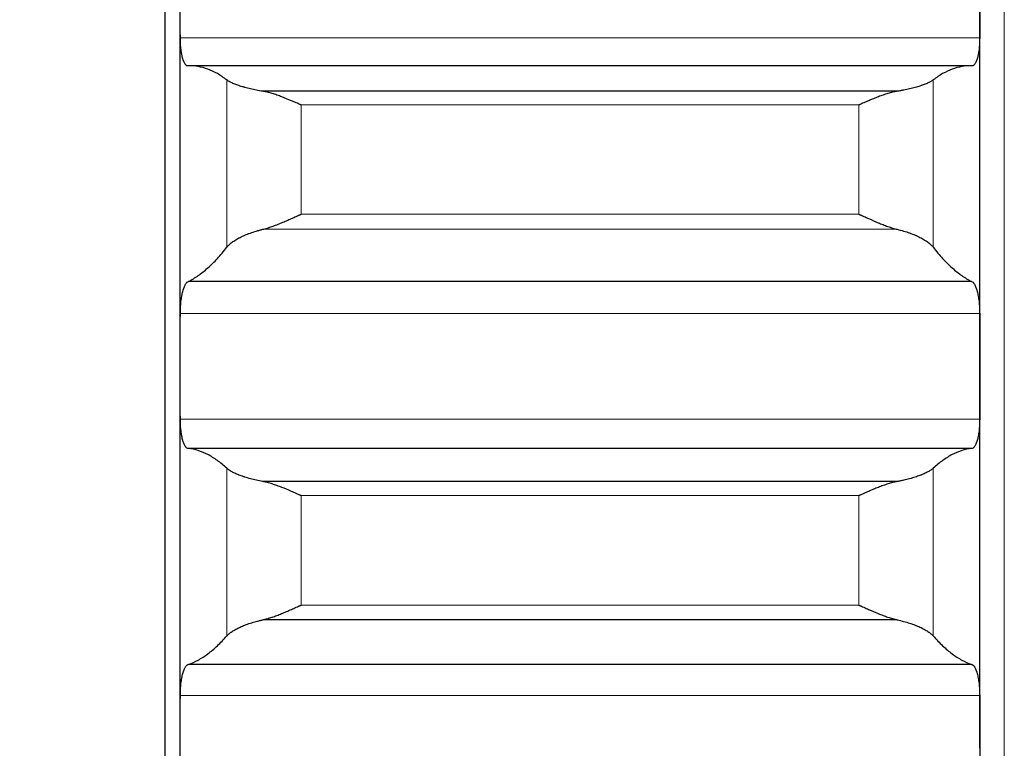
# Model space of a CAD drawing. Header units: inches. Extents: x 0 to 17820, y -10 to 12600.
# Tile 56 of 256: x 6443 to 6507, y 4352 to 4399. Entities that reach past the tile are written whole.
import ezdxf

# ---------------------------------------------------------------- set-up
doc = ezdxf.new("R2010")
doc.units = ezdxf.units.IN
doc.layers.add('1', color=7, linetype='Continuous', true_color=0xffffff)
doc.layers.add('254', color=7, linetype='Continuous', true_color=0xffffff)
doc.styles.add('latin_extended', font='simplex.shx')
doc.dimstyles.get("Standard").update_dxf_attribs({"dimtxt": 0.18, "dimasz": 0.18, "dimexe": 0.18, "dimexo": 0.0625, "dimgap": 0.09, "dimtad": 0, "dimtih": 1, "dimtoh": 1, "dimdec": 4, "dimzin": 0, "dimdsep": 46, "dimtxsty": 'Standard', "dimcen": 0.09, "dimadec": 0, "dimazin": 0, "dimtfac": 1, "dimtdec": 4, "dimtofl": 0, "dimtmove": 0, "dimatfit": 3, "dimfxl": 1, "dimtolj": 1, "dimtzin": 0, "dimarcsym": 0})

# ---------------------------------------------------------------- blocks, each defined once
blk = doc.blocks.new('_U11')
at = {"layer": '254', "color": 3, "linetype": 'Continuous', "lineweight": 13, "transparency": 16777216}
for p, q in [((1736.076, 5351.265), (961.577, 5351.265)), ((991.577, 4450.566), (991.577, 5246.265)), ((6476.743, 4345.566), (961.577, 4345.566))]:
    blk.add_line(p, q, dxfattribs=at)
at = {"layer": '254', "color": 3, "transparency": 16777216}
for points in [[(1009.077, 5246.265), (974.077, 5246.265), (991.577, 5351.265)], [(974.077, 4450.566), (1009.077, 4450.566), (991.577, 4345.566)]]:
    blk.add_solid(points, dxfattribs=at)
at = {"layer": 'Defpoints', "color": 0, "transparency": 16777216}
for p in [(991.577, 5351.265), (1766.076, 5351.265), (6506.743, 4345.566)]:
    blk.add_point(p, dxfattribs=at)
at = {"layer": '254', "color": 2, "lineweight": 13, "transparency": 16777216, "insert": (834.077, 4696.571), "char_height": 105, "attachment_point": 1, "rotation": 90, "style": 'latin_extended'}
blk.add_mtext('\\A1;\\C2;1006', dxfattribs=at)

msp = doc.modelspace()

# ---------------------------------------------------------------- linework, layer by layer
at = {"layer": '1', "color": 110, "linetype": 'Continuous', "lineweight": 13}
for p, q in [((6506.743, 4960.566), (6506.743, 4345.566)), ((6505.141, 4397.986), (6453.146, 4397.986)), ((6456.17, 4384.369), (6456.17, 4395.253)), ((6502.117, 4384.369), (6502.117, 4395.253)), ((6497.288, 4393.625), (6460.999, 4393.625)), ((6460.999, 4386.518), (6460.999, 4393.625)), ((6497.288, 4386.518), (6497.288, 4393.625)), ((6497.288, 4386.518), (6460.999, 4386.518)), ((6499.775, 4385.535), (6458.512, 4385.535)), ((6505.141, 4380.051), (6453.146, 4380.051)), ((6505.141, 4373.186), (6453.146, 4373.186)), ((6456.17, 4359.088), (6456.17, 4369.994)), ((6502.117, 4359.088), (6502.117, 4369.994)), ((6497.288, 4368.213), (6460.999, 4368.213)), ((6460.999, 4361.092), (6460.999, 4368.213)), ((6497.288, 4361.092), (6497.288, 4368.213)), ((6497.288, 4361.092), (6460.999, 4361.092)), ((6505.141, 4355.216), (6453.146, 4355.216))]:
    msp.add_line(p, q, dxfattribs=at)
at = {"layer": '1', "color": 2, "linetype": 'Continuous', "lineweight": 25}
for p, q in [((6452.143, 4595.566), (6452.143, 4345.566)), ((6453.143, 4376.619), (6453.143, 4401.409)), ((6505.143, 4376.619), (6505.143, 4401.409)), ((6504.606, 4396.172), (6453.681, 4396.172)), ((6499.775, 4394.514), (6458.512, 4394.514)), ((6504.606, 4382.148), (6453.681, 4382.148)), ((6453.143, 4351.779), (6453.143, 4376.619)), ((6505.143, 4351.779), (6505.143, 4376.619)), ((6504.606, 4371.288), (6453.681, 4371.288)), ((6499.775, 4369.131), (6458.512, 4369.131)), ((6499.775, 4360.134), (6458.512, 4360.134)), ((6504.606, 4357.235), (6453.681, 4357.235))]:
    msp.add_line(p, q, dxfattribs=at)
for points in [[(6453.146, 4397.986), (6453.144, 4399.127), (6453.143, 4400.268), (6453.143, 4401.409)], [(6505.143, 4401.409), (6505.143, 4400.268), (6505.143, 4399.127), (6505.141, 4397.986)], [(6456.17, 4395.253), (6455.966, 4395.41), (6455.556, 4395.682), (6454.937, 4395.971), (6454.312, 4396.142), (6453.892, 4396.176), (6453.681, 4396.172)], [(6504.606, 4396.172), (6504.395, 4396.176), (6503.975, 4396.142), (6503.35, 4395.971), (6502.731, 4395.682), (6502.321, 4395.41), (6502.117, 4395.253)], [(6453.681, 4382.148), (6453.892, 4382.255), (6454.312, 4382.508), (6454.937, 4383.005), (6455.556, 4383.619), (6455.966, 4384.106), (6456.17, 4384.369)], [(6502.117, 4384.369), (6502.321, 4384.106), (6502.731, 4383.619), (6503.35, 4383.005), (6503.975, 4382.508), (6504.395, 4382.255), (6504.606, 4382.148)], [(6453.143, 4376.619), (6453.143, 4377.763), (6453.144, 4378.907), (6453.146, 4380.051)], [(6505.141, 4380.051), (6505.143, 4378.907), (6505.143, 4377.763), (6505.143, 4376.619)], [(6453.146, 4373.186), (6453.144, 4374.33), (6453.143, 4375.475), (6453.143, 4376.619)], [(6505.143, 4376.619), (6505.143, 4375.475), (6505.143, 4374.33), (6505.141, 4373.186)], [(6456.17, 4369.994), (6455.966, 4370.181), (6455.556, 4370.516), (6454.937, 4370.898), (6454.312, 4371.163), (6453.892, 4371.26), (6453.681, 4371.288)], [(6504.606, 4371.288), (6504.395, 4371.26), (6503.975, 4371.163), (6503.35, 4370.898), (6502.731, 4370.516), (6502.321, 4370.181), (6502.117, 4369.994)], [(6453.681, 4357.235), (6453.892, 4357.311), (6454.312, 4357.502), (6454.937, 4357.906), (6455.556, 4358.428), (6455.966, 4358.855), (6456.17, 4359.088)], [(6502.117, 4359.088), (6502.321, 4358.855), (6502.731, 4358.428), (6503.35, 4357.906), (6503.975, 4357.502), (6504.395, 4357.311), (6504.606, 4357.235)], [(6453.143, 4351.779), (6453.143, 4352.925), (6453.144, 4354.07), (6453.146, 4355.216)], [(6505.141, 4355.216), (6505.143, 4354.07), (6505.143, 4352.925), (6505.143, 4351.779)], [(6453.146, 4348.342), (6453.144, 4349.488), (6453.143, 4350.633), (6453.143, 4351.779)], [(6505.143, 4351.779), (6505.143, 4350.633), (6505.143, 4349.488), (6505.141, 4348.342)]]:
    msp.add_open_spline(points, degree=3, dxfattribs=at)
for points, knots in [([(6453.681, 4396.172), (6453.646, 4396.162), (6453.612, 4396.164), (6453.562, 4396.185), (6453.545, 4396.195), (6453.521, 4396.215), (6453.513, 4396.222), (6453.496, 4396.238), (6453.488, 4396.247), (6453.448, 4396.295), (6453.418, 4396.345), (6453.374, 4396.437), (6453.36, 4396.471), (6453.34, 4396.525), (6453.333, 4396.544), (6453.32, 4396.583), (6453.313, 4396.604), (6453.282, 4396.707), (6453.26, 4396.799), (6453.235, 4396.926), (6453.23, 4396.952), (6453.221, 4397.005), (6453.217, 4397.032), (6453.204, 4397.114), (6453.196, 4397.171), (6453.175, 4397.345), (6453.165, 4397.466), (6453.155, 4397.626), (6453.154, 4397.658), (6453.151, 4397.723), (6453.15, 4397.755), (6453.147, 4397.853), (6453.146, 4397.919), (6453.146, 4397.986)], [0, 0, 0, 0, 0.125, 0.125, 0.1875, 0.1875, 0.21875, 0.21875, 0.25, 0.25, 0.375, 0.375, 0.4375, 0.4375, 0.46875, 0.46875, 0.5, 0.5, 0.625, 0.625, 0.65625, 0.65625, 0.6875, 0.6875, 0.75, 0.75, 0.875, 0.875, 0.90625, 0.90625, 0.9375, 0.9375, 1, 1, 1, 1]), ([(6505.141, 4397.986), (6505.141, 4397.919), (6505.139, 4397.788), (6505.131, 4397.596), (6505.122, 4397.472), (6505.114, 4397.38), (6505.111, 4397.349), (6505.105, 4397.289), (6505.101, 4397.259), (6505.084, 4397.114), (6505.067, 4397.005), (6505.042, 4396.878), (6505.037, 4396.853), (6505.029, 4396.816), (6505.027, 4396.804), (6505.021, 4396.78), (6505.007, 4396.721), (6504.98, 4396.623), (6504.955, 4396.545), (6504.928, 4396.473), (6504.913, 4396.439), (6504.87, 4396.346), (6504.839, 4396.296), (6504.791, 4396.238), (6504.775, 4396.222), (6504.75, 4396.202), (6504.742, 4396.196), (6504.725, 4396.186), (6504.717, 4396.182), (6504.675, 4396.164), (6504.64, 4396.162), (6504.606, 4396.172)], [0, 0, 0, 0, 0.0625, 0.125, 0.1875, 0.1875, 0.21875, 0.21875, 0.25, 0.25, 0.375, 0.375, 0.40625, 0.40625, 0.421875, 0.421875, 0.4375, 0.5, 0.5625, 0.5625, 0.625, 0.625, 0.75, 0.75, 0.8125, 0.8125, 0.84375, 0.84375, 0.875, 0.875, 1, 1, 1, 1]), ([(6458.512, 4394.514), (6458.366, 4394.537), (6458.226, 4394.562), (6457.957, 4394.615), (6457.7, 4394.67), (6457.463, 4394.73), (6457.323, 4394.769), (6457.295, 4394.777), (6457.24, 4394.793), (6457.213, 4394.801), (6457.133, 4394.825), (6457.081, 4394.841), (6456.931, 4394.889), (6456.839, 4394.922), (6456.667, 4394.988), (6456.588, 4395.021), (6456.48, 4395.071), (6456.445, 4395.087), (6456.397, 4395.112), (6456.381, 4395.121), (6456.35, 4395.137), (6456.335, 4395.146), (6456.263, 4395.188), (6456.212, 4395.221), (6456.17, 4395.253)], [0, 0, 0, 0, 0.125, 0.125, 0.25, 0.375, 0.375, 0.40625, 0.40625, 0.4375, 0.4375, 0.5, 0.5, 0.625, 0.625, 0.75, 0.75, 0.8125, 0.8125, 0.84375, 0.84375, 0.875, 0.875, 1, 1, 1, 1]), ([(6502.117, 4395.253), (6502.075, 4395.221), (6502.025, 4395.188), (6501.91, 4395.122), (6501.781, 4395.055), (6501.623, 4394.989), (6501.494, 4394.939), (6501.449, 4394.923), (6501.379, 4394.898), (6501.355, 4394.89), (6501.306, 4394.873), (6501.282, 4394.865), (6501.157, 4394.825), (6500.945, 4394.761), (6500.71, 4394.702), (6500.463, 4394.644), (6500.334, 4394.616), (6500.164, 4394.583), (6500.13, 4394.576), (6500.06, 4394.563), (6499.956, 4394.544), (6499.848, 4394.526), (6499.775, 4394.514)], [0, 0, 0, 0, 0.125, 0.125, 0.25, 0.375, 0.375, 0.4375, 0.4375, 0.46875, 0.46875, 0.5, 0.5, 0.625, 0.75, 0.75, 0.875, 0.875, 0.90625, 0.90625, 0.9375, 1, 1, 1, 1]), ([(6460.999, 4393.625), (6460.996, 4393.627), (6460.993, 4393.628), (6460.986, 4393.631), (6460.983, 4393.632), (6460.973, 4393.637), (6460.953, 4393.646), (6460.907, 4393.666), (6460.814, 4393.708), (6460.735, 4393.742), (6460.577, 4393.812), (6460.472, 4393.857), (6460.158, 4393.991), (6459.95, 4394.076), (6459.639, 4394.195), (6459.535, 4394.232), (6459.38, 4394.286), (6459.328, 4394.304), (6459.224, 4394.337), (6459.172, 4394.354), (6459.018, 4394.4), (6458.915, 4394.428), (6458.712, 4394.477), (6458.612, 4394.498), (6458.512, 4394.514)], [0, 0, 0, 0, 0.003906, 0.003906, 0.007813, 0.007813, 0.015625, 0.03125, 0.0625, 0.125, 0.125, 0.25, 0.25, 0.5, 0.5, 0.625, 0.625, 0.6875, 0.6875, 0.75, 0.75, 0.875, 0.875, 1, 1, 1, 1]), ([(6499.775, 4394.514), (6499.675, 4394.498), (6499.575, 4394.477), (6499.374, 4394.429), (6499.273, 4394.401), (6499.069, 4394.34), (6498.966, 4394.307), (6498.76, 4394.235), (6498.655, 4394.197), (6498.446, 4394.118), (6498.341, 4394.076), (6498.131, 4393.991), (6498.026, 4393.947), (6497.816, 4393.858), (6497.71, 4393.812), (6497.552, 4393.742), (6497.473, 4393.707), (6497.38, 4393.666), (6497.334, 4393.646), (6497.314, 4393.637), (6497.301, 4393.631), (6497.294, 4393.628), (6497.288, 4393.625)], [0, 0, 0, 0, 0.125, 0.125, 0.25, 0.25, 0.375, 0.375, 0.5, 0.5, 0.625, 0.625, 0.75, 0.75, 0.875, 0.875, 0.9375, 0.96875, 0.984375, 0.992187, 0.992187, 1, 1, 1, 1]), ([(6458.512, 4385.535), (6458.612, 4385.56), (6458.712, 4385.588), (6458.913, 4385.65), (6459.014, 4385.684), (6459.218, 4385.757), (6459.321, 4385.795), (6459.527, 4385.876), (6459.632, 4385.919), (6459.841, 4386.006), (6459.946, 4386.051), (6460.156, 4386.142), (6460.261, 4386.188), (6460.471, 4386.281), (6460.576, 4386.328), (6460.735, 4386.399), (6460.814, 4386.435), (6460.907, 4386.476), (6460.953, 4386.497), (6460.973, 4386.506), (6460.986, 4386.512), (6460.993, 4386.515), (6460.999, 4386.518)], [0, 0, 0, 0, 0.125, 0.125, 0.25, 0.25, 0.375, 0.375, 0.5, 0.5, 0.625, 0.625, 0.75, 0.75, 0.875, 0.875, 0.9375, 0.96875, 0.984375, 0.992187, 0.992187, 1, 1, 1, 1]), ([(6497.288, 4386.518), (6497.291, 4386.516), (6497.294, 4386.515), (6497.301, 4386.512), (6497.304, 4386.51), (6497.314, 4386.506), (6497.334, 4386.497), (6497.38, 4386.476), (6497.473, 4386.435), (6497.552, 4386.399), (6497.71, 4386.329), (6497.815, 4386.282), (6498.129, 4386.142), (6498.337, 4386.051), (6498.648, 4385.922), (6498.752, 4385.879), (6498.907, 4385.818), (6498.959, 4385.798), (6499.063, 4385.759), (6499.114, 4385.74), (6499.269, 4385.685), (6499.372, 4385.65), (6499.575, 4385.588), (6499.675, 4385.56), (6499.775, 4385.535)], [0, 0, 0, 0, 0.003906, 0.003906, 0.007813, 0.007813, 0.015625, 0.03125, 0.0625, 0.125, 0.125, 0.25, 0.25, 0.5, 0.5, 0.625, 0.625, 0.6875, 0.6875, 0.75, 0.75, 0.875, 0.875, 1, 1, 1, 1]), ([(6456.17, 4384.369), (6456.212, 4384.424), (6456.262, 4384.479), (6456.377, 4384.588), (6456.506, 4384.696), (6456.664, 4384.802), (6456.793, 4384.881), (6456.838, 4384.907), (6456.908, 4384.946), (6456.932, 4384.959), (6456.981, 4384.985), (6457.005, 4384.998), (6457.13, 4385.061), (6457.341, 4385.159), (6457.577, 4385.251), (6457.824, 4385.339), (6457.953, 4385.382), (6458.123, 4385.432), (6458.157, 4385.442), (6458.227, 4385.461), (6458.331, 4385.49), (6458.439, 4385.518), (6458.512, 4385.535)], [0, 0, 0, 0, 0.125, 0.125, 0.25, 0.375, 0.375, 0.4375, 0.4375, 0.46875, 0.46875, 0.5, 0.5, 0.625, 0.75, 0.75, 0.875, 0.875, 0.90625, 0.90625, 0.9375, 1, 1, 1, 1]), ([(6499.775, 4385.535), (6499.921, 4385.5), (6500.061, 4385.463), (6500.33, 4385.383), (6500.587, 4385.299), (6500.823, 4385.207), (6500.964, 4385.147), (6500.992, 4385.135), (6501.047, 4385.111), (6501.074, 4385.098), (6501.154, 4385.061), (6501.206, 4385.036), (6501.356, 4384.96), (6501.448, 4384.909), (6501.62, 4384.804), (6501.699, 4384.751), (6501.807, 4384.67), (6501.841, 4384.643), (6501.89, 4384.602), (6501.906, 4384.589), (6501.937, 4384.561), (6501.952, 4384.548), (6502.024, 4384.479), (6502.075, 4384.424), (6502.117, 4384.369)], [0, 0, 0, 0, 0.125, 0.125, 0.25, 0.375, 0.375, 0.40625, 0.40625, 0.4375, 0.4375, 0.5, 0.5, 0.625, 0.625, 0.75, 0.75, 0.8125, 0.8125, 0.84375, 0.84375, 0.875, 0.875, 1, 1, 1, 1]), ([(6453.146, 4380.051), (6453.146, 4380.118), (6453.148, 4380.251), (6453.156, 4380.447), (6453.165, 4380.577), (6453.173, 4380.673), (6453.176, 4380.705), (6453.182, 4380.769), (6453.185, 4380.8), (6453.203, 4380.955), (6453.22, 4381.073), (6453.244, 4381.213), (6453.25, 4381.241), (6453.258, 4381.282), (6453.26, 4381.295), (6453.266, 4381.322), (6453.28, 4381.388), (6453.306, 4381.501), (6453.332, 4381.592), (6453.359, 4381.679), (6453.373, 4381.72), (6453.417, 4381.836), (6453.448, 4381.902), (6453.495, 4381.985), (6453.512, 4382.009), (6453.536, 4382.042), (6453.545, 4382.053), (6453.562, 4382.072), (6453.57, 4382.08), (6453.612, 4382.12), (6453.646, 4382.14), (6453.681, 4382.148)], [0, 0, 0, 0, 0.0625, 0.125, 0.1875, 0.1875, 0.21875, 0.21875, 0.25, 0.25, 0.375, 0.375, 0.40625, 0.40625, 0.421875, 0.421875, 0.4375, 0.5, 0.5625, 0.5625, 0.625, 0.625, 0.75, 0.75, 0.8125, 0.8125, 0.84375, 0.84375, 0.875, 0.875, 1, 1, 1, 1]), ([(6504.606, 4382.148), (6504.64, 4382.14), (6504.675, 4382.12), (6504.725, 4382.073), (6504.741, 4382.054), (6504.766, 4382.022), (6504.774, 4382.01), (6504.791, 4381.985), (6504.799, 4381.972), (6504.839, 4381.903), (6504.869, 4381.837), (6504.913, 4381.722), (6504.927, 4381.681), (6504.947, 4381.616), (6504.954, 4381.593), (6504.967, 4381.547), (6504.973, 4381.524), (6505.005, 4381.404), (6505.027, 4381.3), (6505.052, 4381.16), (6505.057, 4381.132), (6505.066, 4381.074), (6505.07, 4381.044), (6505.083, 4380.955), (6505.091, 4380.894), (6505.112, 4380.709), (6505.122, 4380.582), (6505.131, 4380.417), (6505.133, 4380.384), (6505.136, 4380.318), (6505.137, 4380.284), (6505.14, 4380.185), (6505.141, 4380.118), (6505.141, 4380.051)], [0, 0, 0, 0, 0.125, 0.125, 0.1875, 0.1875, 0.21875, 0.21875, 0.25, 0.25, 0.375, 0.375, 0.4375, 0.4375, 0.46875, 0.46875, 0.5, 0.5, 0.625, 0.625, 0.65625, 0.65625, 0.6875, 0.6875, 0.75, 0.75, 0.875, 0.875, 0.90625, 0.90625, 0.9375, 0.9375, 1, 1, 1, 1]), ([(6453.681, 4371.288), (6453.646, 4371.283), (6453.612, 4371.29), (6453.562, 4371.318), (6453.545, 4371.331), (6453.521, 4371.355), (6453.513, 4371.363), (6453.496, 4371.382), (6453.488, 4371.392), (6453.448, 4371.446), (6453.418, 4371.501), (6453.374, 4371.599), (6453.36, 4371.635), (6453.34, 4371.693), (6453.333, 4371.713), (6453.32, 4371.754), (6453.313, 4371.775), (6453.282, 4371.884), (6453.26, 4371.979), (6453.235, 4372.11), (6453.23, 4372.137), (6453.221, 4372.191), (6453.217, 4372.219), (6453.204, 4372.304), (6453.196, 4372.362), (6453.175, 4372.539), (6453.165, 4372.662), (6453.155, 4372.824), (6453.154, 4372.856), (6453.151, 4372.922), (6453.15, 4372.954), (6453.147, 4373.053), (6453.146, 4373.119), (6453.146, 4373.186)], [0, 0, 0, 0, 0.125, 0.125, 0.1875, 0.1875, 0.21875, 0.21875, 0.25, 0.25, 0.375, 0.375, 0.4375, 0.4375, 0.46875, 0.46875, 0.5, 0.5, 0.625, 0.625, 0.65625, 0.65625, 0.6875, 0.6875, 0.75, 0.75, 0.875, 0.875, 0.90625, 0.90625, 0.9375, 0.9375, 1, 1, 1, 1]), ([(6505.141, 4373.186), (6505.141, 4373.12), (6505.139, 4372.988), (6505.131, 4372.794), (6505.122, 4372.668), (6505.114, 4372.574), (6505.111, 4372.543), (6505.105, 4372.482), (6505.101, 4372.452), (6505.084, 4372.303), (6505.067, 4372.192), (6505.042, 4372.061), (6505.037, 4372.035), (6505.029, 4371.997), (6505.027, 4371.984), (6505.021, 4371.959), (6505.007, 4371.898), (6504.98, 4371.795), (6504.955, 4371.714), (6504.928, 4371.637), (6504.913, 4371.601), (6504.87, 4371.501), (6504.839, 4371.447), (6504.791, 4371.382), (6504.775, 4371.363), (6504.75, 4371.34), (6504.742, 4371.332), (6504.725, 4371.32), (6504.717, 4371.314), (6504.675, 4371.29), (6504.64, 4371.283), (6504.606, 4371.288)], [0, 0, 0, 0, 0.0625, 0.125, 0.1875, 0.1875, 0.21875, 0.21875, 0.25, 0.25, 0.375, 0.375, 0.40625, 0.40625, 0.421875, 0.421875, 0.4375, 0.5, 0.5625, 0.5625, 0.625, 0.625, 0.75, 0.75, 0.8125, 0.8125, 0.84375, 0.84375, 0.875, 0.875, 1, 1, 1, 1]), ([(6458.512, 4369.131), (6458.366, 4369.158), (6458.226, 4369.186), (6457.957, 4369.247), (6457.7, 4369.31), (6457.463, 4369.38), (6457.323, 4369.424), (6457.295, 4369.434), (6457.24, 4369.452), (6457.213, 4369.461), (6457.133, 4369.489), (6457.081, 4369.507), (6456.931, 4369.564), (6456.839, 4369.602), (6456.667, 4369.679), (6456.588, 4369.718), (6456.48, 4369.777), (6456.445, 4369.797), (6456.397, 4369.826), (6456.381, 4369.836), (6456.35, 4369.856), (6456.335, 4369.866), (6456.263, 4369.915), (6456.212, 4369.955), (6456.17, 4369.994)], [0, 0, 0, 0, 0.125, 0.125, 0.25, 0.375, 0.375, 0.40625, 0.40625, 0.4375, 0.4375, 0.5, 0.5, 0.625, 0.625, 0.75, 0.75, 0.8125, 0.8125, 0.84375, 0.84375, 0.875, 0.875, 1, 1, 1, 1]), ([(6502.117, 4369.994), (6502.075, 4369.955), (6502.025, 4369.916), (6501.91, 4369.837), (6501.781, 4369.759), (6501.623, 4369.681), (6501.494, 4369.622), (6501.449, 4369.603), (6501.379, 4369.574), (6501.355, 4369.565), (6501.306, 4369.546), (6501.282, 4369.536), (6501.157, 4369.489), (6500.945, 4369.416), (6500.71, 4369.346), (6500.463, 4369.28), (6500.334, 4369.248), (6500.164, 4369.209), (6500.13, 4369.202), (6500.06, 4369.187), (6499.956, 4369.165), (6499.848, 4369.144), (6499.775, 4369.131)], [0, 0, 0, 0, 0.125, 0.125, 0.25, 0.375, 0.375, 0.4375, 0.4375, 0.46875, 0.46875, 0.5, 0.5, 0.625, 0.75, 0.75, 0.875, 0.875, 0.90625, 0.90625, 0.9375, 1, 1, 1, 1]), ([(6460.999, 4368.213), (6460.996, 4368.215), (6460.993, 4368.216), (6460.986, 4368.219), (6460.983, 4368.221), (6460.973, 4368.225), (6460.953, 4368.234), (6460.907, 4368.255), (6460.814, 4368.296), (6460.735, 4368.331), (6460.577, 4368.401), (6460.472, 4368.447), (6460.158, 4368.583), (6459.95, 4368.67), (6459.639, 4368.792), (6459.535, 4368.831), (6459.38, 4368.887), (6459.328, 4368.905), (6459.224, 4368.94), (6459.172, 4368.957), (6459.018, 4369.006), (6458.915, 4369.036), (6458.712, 4369.089), (6458.612, 4369.112), (6458.512, 4369.131)], [0, 0, 0, 0, 0.003906, 0.003906, 0.007812, 0.007812, 0.015625, 0.03125, 0.0625, 0.125, 0.125, 0.25, 0.25, 0.5, 0.5, 0.625, 0.625, 0.6875, 0.6875, 0.75, 0.75, 0.875, 0.875, 1, 1, 1, 1]), ([(6499.775, 4369.131), (6499.675, 4369.112), (6499.575, 4369.089), (6499.374, 4369.037), (6499.273, 4369.007), (6499.069, 4368.943), (6498.966, 4368.908), (6498.76, 4368.834), (6498.655, 4368.794), (6498.446, 4368.712), (6498.341, 4368.67), (6498.131, 4368.583), (6498.026, 4368.538), (6497.816, 4368.447), (6497.71, 4368.401), (6497.552, 4368.331), (6497.473, 4368.296), (6497.38, 4368.255), (6497.334, 4368.234), (6497.314, 4368.225), (6497.301, 4368.219), (6497.294, 4368.216), (6497.288, 4368.213)], [0, 0, 0, 0, 0.125, 0.125, 0.25, 0.25, 0.375, 0.375, 0.5, 0.5, 0.625, 0.625, 0.75, 0.75, 0.875, 0.875, 0.9375, 0.96875, 0.984375, 0.992187, 0.992187, 1, 1, 1, 1]), ([(6458.512, 4360.134), (6458.612, 4360.156), (6458.712, 4360.182), (6458.913, 4360.24), (6459.014, 4360.273), (6459.218, 4360.342), (6459.321, 4360.379), (6459.527, 4360.458), (6459.632, 4360.499), (6459.841, 4360.584), (6459.946, 4360.628), (6460.156, 4360.718), (6460.261, 4360.764), (6460.471, 4360.856), (6460.576, 4360.903), (6460.735, 4360.973), (6460.814, 4361.009), (6460.907, 4361.05), (6460.953, 4361.071), (6460.973, 4361.08), (6460.986, 4361.086), (6460.993, 4361.089), (6460.999, 4361.092)], [0, 0, 0, 0, 0.125, 0.125, 0.25, 0.25, 0.375, 0.375, 0.5, 0.5, 0.625, 0.625, 0.75, 0.75, 0.875, 0.875, 0.9375, 0.96875, 0.984375, 0.992187, 0.992187, 1, 1, 1, 1]), ([(6497.288, 4361.092), (6497.291, 4361.09), (6497.294, 4361.089), (6497.301, 4361.086), (6497.304, 4361.084), (6497.314, 4361.08), (6497.334, 4361.071), (6497.38, 4361.05), (6497.473, 4361.009), (6497.552, 4360.973), (6497.71, 4360.903), (6497.815, 4360.856), (6498.129, 4360.718), (6498.337, 4360.629), (6498.648, 4360.502), (6498.752, 4360.461), (6498.907, 4360.402), (6498.959, 4360.383), (6499.063, 4360.345), (6499.114, 4360.327), (6499.269, 4360.274), (6499.372, 4360.241), (6499.575, 4360.182), (6499.675, 4360.156), (6499.775, 4360.134)], [0, 0, 0, 0, 0.003906, 0.003906, 0.007813, 0.007813, 0.015625, 0.03125, 0.0625, 0.125, 0.125, 0.25, 0.25, 0.5, 0.5, 0.625, 0.625, 0.6875, 0.6875, 0.75, 0.75, 0.875, 0.875, 1, 1, 1, 1]), ([(6456.17, 4359.088), (6456.212, 4359.137), (6456.262, 4359.185), (6456.377, 4359.282), (6456.506, 4359.378), (6456.664, 4359.473), (6456.793, 4359.544), (6456.838, 4359.568), (6456.908, 4359.603), (6456.932, 4359.614), (6456.981, 4359.637), (6457.005, 4359.649), (6457.13, 4359.706), (6457.341, 4359.794), (6457.577, 4359.877), (6457.824, 4359.957), (6457.953, 4359.995), (6458.123, 4360.04), (6458.157, 4360.049), (6458.227, 4360.067), (6458.331, 4360.093), (6458.439, 4360.118), (6458.512, 4360.134)], [0, 0, 0, 0, 0.125, 0.125, 0.25, 0.375, 0.375, 0.4375, 0.4375, 0.46875, 0.46875, 0.5, 0.5, 0.625, 0.75, 0.75, 0.875, 0.875, 0.90625, 0.90625, 0.9375, 1, 1, 1, 1]), ([(6499.775, 4360.134), (6499.921, 4360.102), (6500.061, 4360.068), (6500.33, 4359.996), (6500.587, 4359.92), (6500.823, 4359.837), (6500.964, 4359.783), (6500.992, 4359.772), (6501.047, 4359.75), (6501.074, 4359.739), (6501.154, 4359.706), (6501.206, 4359.683), (6501.356, 4359.615), (6501.448, 4359.569), (6501.62, 4359.475), (6501.699, 4359.428), (6501.807, 4359.356), (6501.841, 4359.332), (6501.89, 4359.295), (6501.906, 4359.283), (6501.937, 4359.259), (6501.952, 4359.246), (6502.024, 4359.185), (6502.075, 4359.136), (6502.117, 4359.088)], [0, 0, 0, 0, 0.125, 0.125, 0.25, 0.375, 0.375, 0.40625, 0.40625, 0.4375, 0.4375, 0.5, 0.5, 0.625, 0.625, 0.75, 0.75, 0.8125, 0.8125, 0.84375, 0.84375, 0.875, 0.875, 1, 1, 1, 1]), ([(6453.146, 4355.216), (6453.146, 4355.282), (6453.148, 4355.415), (6453.156, 4355.611), (6453.165, 4355.739), (6453.173, 4355.834), (6453.176, 4355.866), (6453.182, 4355.929), (6453.185, 4355.959), (6453.203, 4356.112), (6453.22, 4356.228), (6453.244, 4356.364), (6453.25, 4356.391), (6453.258, 4356.431), (6453.26, 4356.444), (6453.266, 4356.47), (6453.28, 4356.535), (6453.306, 4356.643), (6453.332, 4356.731), (6453.359, 4356.814), (6453.373, 4356.853), (6453.417, 4356.963), (6453.448, 4357.024), (6453.495, 4357.1), (6453.512, 4357.122), (6453.536, 4357.151), (6453.545, 4357.16), (6453.562, 4357.177), (6453.57, 4357.184), (6453.612, 4357.218), (6453.646, 4357.233), (6453.681, 4357.235)], [0, 0, 0, 0, 0.0625, 0.125, 0.1875, 0.1875, 0.21875, 0.21875, 0.25, 0.25, 0.375, 0.375, 0.40625, 0.40625, 0.421875, 0.421875, 0.4375, 0.5, 0.5625, 0.5625, 0.625, 0.625, 0.75, 0.75, 0.8125, 0.8125, 0.84375, 0.84375, 0.875, 0.875, 1, 1, 1, 1]), ([(6504.606, 4357.235), (6504.64, 4357.233), (6504.675, 4357.218), (6504.725, 4357.178), (6504.741, 4357.162), (6504.766, 4357.133), (6504.774, 4357.122), (6504.791, 4357.1), (6504.799, 4357.088), (6504.839, 4357.025), (6504.869, 4356.963), (6504.913, 4356.855), (6504.927, 4356.816), (6504.947, 4356.753), (6504.954, 4356.732), (6504.967, 4356.688), (6504.973, 4356.665), (6505.005, 4356.55), (6505.027, 4356.449), (6505.052, 4356.313), (6505.057, 4356.285), (6505.066, 4356.228), (6505.07, 4356.199), (6505.083, 4356.112), (6505.091, 4356.052), (6505.112, 4355.87), (6505.122, 4355.744), (6505.131, 4355.581), (6505.133, 4355.548), (6505.136, 4355.482), (6505.137, 4355.449), (6505.14, 4355.349), (6505.141, 4355.282), (6505.141, 4355.216)], [0, 0, 0, 0, 0.125, 0.125, 0.1875, 0.1875, 0.21875, 0.21875, 0.25, 0.25, 0.375, 0.375, 0.4375, 0.4375, 0.46875, 0.46875, 0.5, 0.5, 0.625, 0.625, 0.65625, 0.65625, 0.6875, 0.6875, 0.75, 0.75, 0.875, 0.875, 0.90625, 0.90625, 0.9375, 0.9375, 1, 1, 1, 1])]:
    msp.add_open_spline(points, degree=3, knots=knots, dxfattribs=at)

# ---------------------------------------------------------------- dimensions: what is measured, and where the dimension line sits
at = {"layer": '254', "color": 2, "linetype": 'Continuous', "lineweight": 13}
dim = msp.add_linear_dim(base=(991.577, 5351.265), p1=(6506.743, 4345.566), p2=(1766.076, 5351.265), angle=90, text='\\C2;1006', dimstyle='Standard', override={"dimscale": 30, "dimtxt": 3.5, "dimasz": 3.5, "dimexe": 1, "dimexo": 1, "dimgap": 1.75, "dimtad": 1, "dimtih": 0, "dimtoh": 0, "dimdec": 0, "dimlfac": 0.033333, "dimzin": 8, "dimdsep": 46, "dimlunit": 2, "dimpost": '', "dimtxsty": 'latin_extended', "dimsah": 1, "dimse1": 0, "dimse2": 0, "dimsd1": 0, "dimsd2": 0, "dimclrd": 3, "dimclre": 3, "dimclrt": 2, "dimtol": 0, "dimtm": -0.1, "dimtfac": 0.714286, "dimtdec": 3, "dimtofl": 1, "dimtmove": 0, "dimtzin": 8, "dimlwd": 13, "dimlwe": 13}, dxfattribs=at)
dim.commit()
dim.dimension.update_dxf_attribs({"geometry": '_U11', "text_midpoint": (991.577, 4869.071), "dimtype": 160})

doc.saveas('drawing.dxf')
